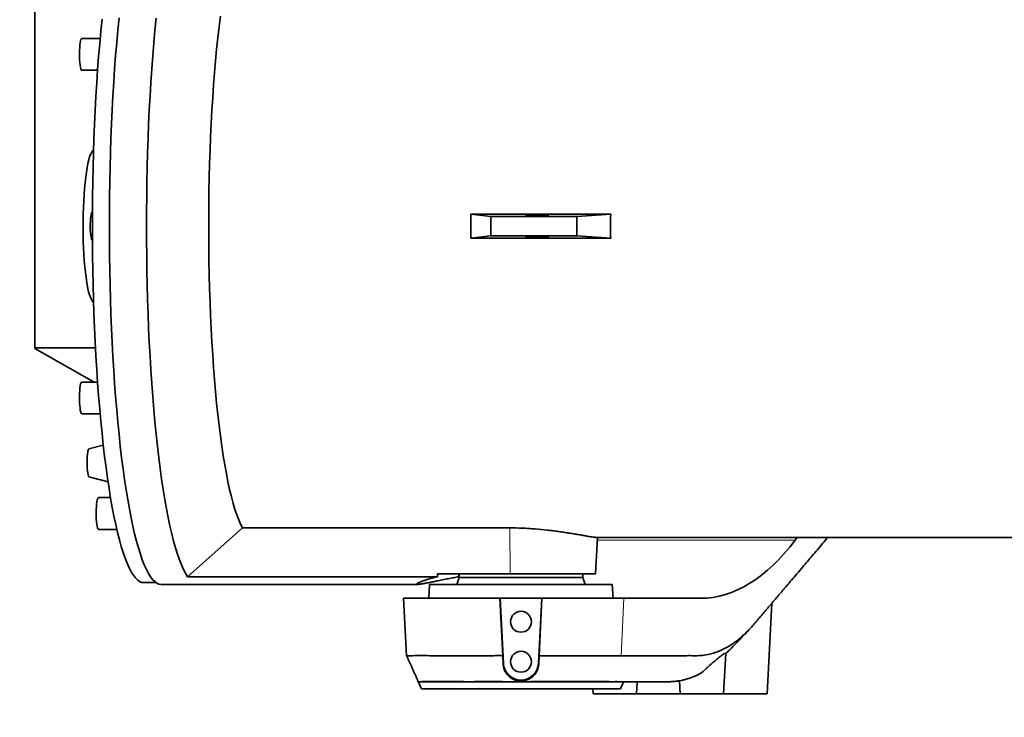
# Model space of a CAD drawing. Header units: millimetres. Extents: x 0 to 14900, y 0 to 10500.
# Tile 29 of 47: x 9989 to 10555, y 6164 to 6565. Entities that reach past the tile are written whole.
import ezdxf

# ---------------------------------------------------------------- set-up
doc = ezdxf.new("R2010")
doc.units = ezdxf.units.MM
doc.header["$LTSCALE"] = 25
doc.layers.add('THICK_LINE', color=7, linetype='Continuous')
doc.styles.add('SLDTEXTSTYLE0', font='TXT', dxfattribs={"width": 0.605})
doc.dimstyles.new('SLDDIMSTYLE2', dxfattribs={"dimtxt": 87.5, "dimasz": 87.5, "dimexe": 0, "dimexo": 0.0625, "dimgap": 21.875, "dimtad": 1, "dimdec": 4, "dimlfac": 25, "dimzin": 12, "dimdsep": 46, "dimtxsty": 'SLDTEXTSTYLE0', "dimsah": 1, "dimcen": 0.09, "dimadec": 1, "dimazin": 3, "dimtfac": 1, "dimtofl": 0, "dimtmove": 0, "dimatfit": 3, "dimfxl": 1, "dimfrac": 2, "dimtolj": 1, "dimtzin": 12, "dimarcsym": 0})

# ---------------------------------------------------------------- blocks, each defined once
blk = doc.blocks.new('_D_7')
at = {"layer": 'THICK_LINE'}
for p, q in [((13399.94, 6640.66), (13690.36, 6640.66)), ((7902.03, 6159.65), (7616.02, 6109.22))]:
    blk.add_line(p, q, dxfattribs=at)
blk.add_arc((10629.94, 6640.66), 3022.92, 190, 0, dxfattribs=at)
for points in [[(13652.86, 6640.66), (13639.1, 6553.35), (13664.1, 6552.99)], [(7652.95, 6115.74), (7657.11, 6027.45), (7681.67, 6032.14)]]:
    blk.add_solid(points, dxfattribs=at)
at = {"layer": 'THICK_LINE', "insert": (10759.73, 3730.77), "char_height": 87.5, "attachment_point": 1, "rotation": 5, "style": 'SLDTEXTSTYLE0'}
blk.add_mtext('170°', dxfattribs=at)

msp = doc.modelspace()

# ---------------------------------------------------------------- linework, layer by layer
at = {"color": 7, "linetype": 'Continuous', "lineweight": 35}
for p, q in [((9997.8860829, 6904.546783), (9997.8860829, 6376.7732257)), ((10035.4531281, 6554.5595651), (10024.888803, 6554.5595651)), ((10024.888803, 6536.2895651), (10034.0005356, 6536.2895651)), ((10031.7085512, 6490.5623347), (10030.7194564, 6489.2222181)), ((10031.0452168, 6454.7950043), (10030.9468168, 6454.7950043)), ((10328.9986009, 6453.5983554), (10248.5183983, 6453.5983554)), ((10260.1030149, 6452.1762954), (10248.5183983, 6453.5983554)), ((10328.9986009, 6453.5983554), (10309.5792101, 6452.1762954)), ((10309.5792101, 6452.1762954), (10260.1030149, 6452.1762954)), ((10260.1030149, 6441.1437132), (10260.1030149, 6452.1762954)), ((10309.5792101, 6441.1437132), (10309.5792101, 6452.1762954)), ((10030.9468168, 6438.5250043), (10031.0452168, 6438.5250043)), ((10260.1030149, 6441.1437132), (10248.5183983, 6439.7216532)), ((10328.9986009, 6439.7216532), (10248.5183983, 6439.7216532)), ((10309.5792101, 6441.1437132), (10260.1030149, 6441.1437132)), ((10328.9986009, 6439.7216532), (10309.5792101, 6441.1437132)), ((10030.7194564, 6404.0977905), (10031.7085512, 6402.7576739)), ((9997.8860829, 6376.7732257), (10032.7948178, 6376.7732257)), ((9997.8860829, 6376.7732257), (9997.8860829, 6376.3713785)), ((9997.8860829, 6376.3713785), (10032.0306599, 6357.0304435)), ((10034.0005356, 6357.0304435), (10024.888803, 6357.0304435)), ((10024.888803, 6338.7604435), (10035.4531281, 6338.7604435)), ((10037.2607112, 6320.7617217), (10029.0468933, 6318.5358335)), ((10029.0468933, 6302.5480644), (10040.0014248, 6299.5794616)), ((10041.4330209, 6290.5624061), (10034.4847352, 6290.5624061)), ((10034.4847352, 6272.2924061), (10045.0545162, 6272.2924061)), ((10085.7133429, 6245.0917777), (10117.341348, 6273.1445206)), ((10117.341348, 6273.1445206), (10271.036826, 6273.1445206)), ((10320.1942109, 6246.6583998), (10321.2948538, 6267.6600043)), ((10320.8176947, 6267.6600043), (10610.8937071, 6267.6600043)), ((10434.9602256, 6266.0881101), (10436.1303992, 6267.6600043)), ((10229.3400798, 6245.0917777), (10085.7133429, 6245.0917777)), ((10229.4099824, 6246.6600043), (10271.2372096, 6246.6600043)), ((10241.8847626, 6244.6600043), (10240.4288816, 6240.6600043)), ((10241.8847626, 6246.6600043), (10241.8847626, 6244.6600043)), ((10241.8847626, 6244.6600043), (10312.8847626, 6244.6600043)), ((10312.8847626, 6244.6600043), (10312.8847626, 6246.6600043)), ((10314.3406435, 6240.6600043), (10312.8847626, 6244.6600043)), ((10060.617575, 6241.6600043), (10067.5859993, 6241.6600043)), ((10070.512814, 6240.6600043), (10218.0133283, 6240.6600043)), ((10224.8847626, 6240.6600043), (10224.4655003, 6232.6600043)), ((10329.8847626, 6240.6600043), (10224.8847626, 6240.6600043)), ((10330.3040248, 6232.6600043), (10329.8847626, 6240.6600043)), ((10209.8691892, 6232.6600043), (10211.6036723, 6199.5640944)), ((10209.8691892, 6232.6600043), (10265.2924985, 6232.6600043)), ((10266.9445345, 6199.6640109), (10265.2924985, 6232.6600043)), ((10265.2924985, 6232.6600043), (10265.3752136, 6232.6600043)), ((10265.3752136, 6232.6600043), (10267.3418849, 6195.1336794)), ((10289.3943116, 6232.6600043), (10265.3752136, 6232.6600043)), ((10287.4276403, 6195.1336794), (10289.3943116, 6232.6600043)), ((10289.4770267, 6232.6600043), (10287.8249338, 6199.6628752)), ((10289.3943116, 6232.6600043), (10289.4770267, 6232.6600043)), ((10289.4770267, 6232.6600043), (10336.4352136, 6232.6600043)), ((10336.4352136, 6232.6600043), (10380.6314935, 6232.6600043)), ((10418.8847626, 6177.6600043), (10421.6182929, 6229.8188709)), ((10266.9446497, 6199.6600044), (10267.0726219, 6195.1195679)), ((10287.6969301, 6195.1195665), (10287.8247682, 6199.6600042)), ((10336.0745218, 6199.6599959), (10334.922579, 6199.6596178)), ((10393.8847626, 6177.6600043), (10395.1149052, 6201.1325241)), ((10381.2490078, 6189.8103393), (10378.2320666, 6188.297341)), ((10218.3606943, 6184.7148488), (10218.3819764, 6184.6600042)), ((10218.3819764, 6184.6600042), (10329.6477032, 6184.6600042)), ((10329.6477032, 6184.6600042), (10329.2753915, 6184.685273)), ((10331.5184433, 6184.6869824), (10331.3113569, 6184.6600042)), ((10331.3113569, 6184.6600042), (10332.8008492, 6184.6600042)), ((10331.5184433, 6184.6869824), (10331.9114587, 6184.7610986)), ((10332.6775014, 6184.7610986), (10332.8100066, 6184.6814111)), ((10343.8847626, 6177.6600043), (10344.251617, 6184.6600043)), ((10359.0945364, 6184.6600043), (10356.8515071, 6184.6600043)), ((10361.962271, 6184.6600043), (10359.0945364, 6184.6600043)), ((10362.0023437, 6184.6600043), (10361.962271, 6184.6600043)), ((10368.4875684, 6185.2389202), (10368.8847626, 6177.6600043)), ((10334.598151, 6180.6600043), (10220.1713742, 6180.6600043)), ((10318.7275392, 6180.6600043), (10318.8847626, 6177.6600043)), ((10343.8847626, 6177.6600043), (10318.8847626, 6177.6600043)), ((10368.8847626, 6177.6600043), (10343.8847626, 6177.6600043)), ((10393.8847626, 6177.6600043), (10368.8847626, 6177.6600043)), ((10418.8847626, 6177.6600043), (10393.8847626, 6177.6600043))]:
    msp.add_line(p, q, dxfattribs=at)
at = {"color": 8, "linetype": 'Continuous', "lineweight": 18}
for p, q in [((10271.2372096, 6246.6600043), (10271.036826, 6273.1445206)), ((10321.2124747, 6266.0881101), (10434.9602256, 6266.0881101)), ((10336.4352136, 6232.6600043), (10334.9225876, 6199.6598069)), ((10267.3418849, 6195.1336794), (10267.0726219, 6195.1195679)), ((10287.4276403, 6195.1336794), (10287.6969301, 6195.1195665))]:
    msp.add_line(p, q, dxfattribs=at)
at = {"color": 7, "linetype": 'Continuous', "lineweight": 35, "flags": 128}
for points in [[(10046.3089213, 6566.3618283), (10045.6154502, 6559.3313249), (10044.9645158, 6552.1083244), (10044.3572302, 6544.7051673), (10043.7946311, 6537.1345016), (10043.2776794, 6529.4092618), (10042.8072586, 6521.5426463), (10042.3841722, 6513.548095), (10042.0091432, 6505.4392665), (10041.6828122, 6497.2300147), (10041.4057367, 6488.9343648), (10041.1783903, 6480.5664899), (10041.0011611, 6472.1406864), (10040.8743522, 6463.6713495), (10040.7981801, 6455.172949), (10040.7727749, 6446.6600043), (10040.7981801, 6438.1470596), (10040.8743522, 6429.6486592), (10041.0011611, 6421.1793223), (10041.1783903, 6412.7535187), (10041.4057367, 6404.3856438), (10041.6828122, 6396.089994), (10042.0091432, 6387.8807421), (10042.3841722, 6379.7719137), (10042.8072586, 6371.7773624), (10043.2776794, 6363.9107468), (10043.7946311, 6356.185507), (10044.3572302, 6348.6148414), (10044.9645158, 6341.2116842), (10045.6154502, 6333.9886838), (10046.3089213, 6326.9581804), (10047.0437444, 6320.1321855), (10047.818664, 6313.5223613), (10048.6323561, 6307.1400006), (10049.4834307, 6300.9960074), (10050.3704336, 6295.1008787), (10051.2918494, 6289.4646863), (10052.2461039, 6284.0970594), (10053.2315668, 6279.0071686), (10054.2465544, 6274.2037098), (10055.2893326, 6269.6948897), (10056.3581199, 6265.4884116), (10057.4510903, 6261.5914621), (10058.5663764, 6258.010699), (10059.7020728, 6254.7522402), (10060.8562391, 6251.8216525), (10062.0269035, 6249.2239429), (10063.212066, 6246.9635495), (10064.4097017, 6245.0443342), (10065.6177645, 6243.4695758), (10066.8341903, 6242.2419649), (10068.0569011, 6241.3635988), (10069.2838077, 6240.8359781), (10070.512814, 6240.6600043)], [(10067.6363489, 6566.2765165), (10066.9439455, 6559.2494214), (10066.2940223, 6552.0302847), (10065.6876878, 6544.6314198), (10065.1259762, 6537.065447), (10064.6098456, 6529.3452713), (10064.1401764, 6521.4840609), (10063.7177696, 6513.4952246), (10063.3433458, 6505.3923887), (10063.0175436, 6497.189374), (10062.7409187, 6488.9001724), (10062.513943, 6480.5389225), (10062.3370035, 6472.119886), (10062.2104022, 6463.657423), (10062.134355, 6455.1659679), (10062.1089914, 6446.6600043), (10062.134355, 6438.1540407), (10062.2104022, 6429.6625856), (10062.3370035, 6421.2001227), (10062.513943, 6412.7810861), (10062.7409187, 6404.4198363), (10063.0175436, 6396.1306346), (10063.3433458, 6387.92762), (10063.7177696, 6379.8247841), (10064.1401764, 6371.8359477), (10064.6098456, 6363.9747373), (10065.1259762, 6356.2545617), (10065.6876878, 6348.6885888), (10066.2940223, 6341.289724), (10066.9439455, 6334.0705872), (10067.6363489, 6327.0434921), (10068.3700513, 6320.2204246), (10069.1438014, 6313.6130227), (10069.9562794, 6307.2325566), (10070.8060995, 6301.0899091), (10071.691812, 6295.1955579), (10072.6119064, 6289.5595567), (10073.5648131, 6284.1915187), (10074.5489069, 6279.1006002), (10075.5625092, 6274.2954845), (10076.6038911, 6269.7843678), (10077.6712763, 6265.5749445), (10078.7628443, 6261.6743945), (10079.8767331, 6258.089371), (10081.0110429, 6254.8259888), (10082.1638388, 6251.8898143), (10083.3331545, 6249.2858557), (10084.5169957, 6247.0185543), (10085.7133429, 6245.0917777)], [(10104.6016585, 6567.326675), (10103.8400628, 6561.279675), (10103.1183596, 6555.0023146), (10102.4379994, 6548.5072099), (10101.8003497, 6541.8074146), (10101.206692, 6534.9163939), (10100.6582193, 6527.8479971), (10100.1560341, 6520.6164303), (10099.7011455, 6513.2362273), (10099.2944678, 6505.7222207), (10098.9368183, 6498.0895119), (10098.6289159, 6490.3534411), (10098.3713794, 6482.5295561), (10098.1647263, 6474.6335811), (10098.0093719, 6466.6813854), (10097.9056285, 6458.6889511), (10097.8537047, 6450.6723412), (10097.8537047, 6442.6476674), (10097.9056285, 6434.6310576), (10098.0093719, 6426.6386233), (10098.1647263, 6418.6864275), (10098.3713794, 6410.7904526), (10098.6289159, 6402.9665675), (10098.9368183, 6395.2304967), (10099.2944678, 6387.597788), (10099.7011455, 6380.0837813), (10100.1560341, 6372.7035783), (10100.6582193, 6365.4720115), (10101.206692, 6358.4036148), (10101.8003497, 6351.512594), (10102.4379994, 6344.8127988), (10103.1183596, 6338.3176941), (10103.8400628, 6332.0403336), (10104.6016585, 6325.9933337), (10105.4016162, 6320.1888472), (10106.2383282, 6314.6385401), (10107.1101127, 6309.3535672), (10108.0152177, 6304.3445502), (10108.9518242, 6299.621556), (10109.9180497, 6295.1940769), (10110.9119524, 6291.0710112), (10111.9315347, 6287.2606452), (10112.9747476, 6283.770637), (10114.0394943, 6280.6080007), (10115.1236349, 6277.7790926), (10116.2249907, 6275.2895981), (10117.341348, 6273.1445206)], [(10039.690276, 6301.7031142), (10038.8433329, 6307.8172821), (10038.0335907, 6314.1686606), (10037.2624329, 6320.7463982), (10036.5311769, 6327.5392572), (10035.8410721, 6334.5356319), (10035.1932976, 6341.7235693), (10034.5889601, 6349.0907888), (10034.0290919, 6356.6247036), (10033.5146498, 6364.3124423), (10033.0465126, 6372.1408704), (10032.62548, 6380.0966131), (10032.2522715, 6388.1660784), (10031.9275246, 6396.3354795), (10031.6517942, 6404.5908592), (10031.4255513, 6412.9181133), (10031.2491826, 6421.3030149), (10031.1229892, 6429.7312385), (10031.0471868, 6438.1883846), (10031.021905, 6446.6600043), (10031.0471868, 6455.131624), (10031.1229892, 6463.5887701), (10031.2491826, 6472.0169937), (10031.4255513, 6480.4018953), (10031.6517942, 6488.7291495), (10031.9275246, 6496.9845292), (10032.2522715, 6505.1539303), (10032.62548, 6513.2233955), (10033.0465126, 6521.1791383), (10033.5146498, 6529.0075664), (10034.0290919, 6536.695305), (10034.5889601, 6544.2292199), (10035.1932976, 6551.5964394), (10035.8410721, 6558.7843767), (10036.5311769, 6565.7807515)], [(10024.888803, 6554.5595651), (10024.6905146, 6554.4557208), (10024.439962, 6554.0142366), (10024.2066581, 6553.2426562), (10023.9995686, 6552.170631), (10023.826652, 6550.8393582), (10023.6945532, 6549.2999979), (10023.6083487, 6547.6117069), (10023.5713514, 6545.8393653), (10023.584983, 6544.0510832), (10023.6487197, 6542.3155832)], [(10023.6487197, 6542.3155832), (10023.7601121, 6540.6995597), (10023.9148794, 6539.2651154), (10024.1070741, 6538.0673754), (10024.3293102, 6537.152368), (10024.5730473, 6536.5552565), (10024.8289187, 6536.2989876), (10024.888803, 6536.2895651)], [(10030.7194564, 6404.0977905), (10030.2321526, 6404.8994271), (10029.6909107, 6406.1364552), (10029.1681512, 6407.7092742), (10028.6682058, 6409.6048512), (10028.1952173, 6411.8074789), (10027.7531049, 6414.2989055), (10027.3455322, 6417.0584865), (10026.9758765, 6420.0633549), (10026.6472007, 6423.2886116), (10026.3622285, 6426.7075309), (10026.1233211, 6430.2917828), (10025.9324583, 6434.0116669), (10025.7912217, 6437.8363591), (10025.7007814, 6441.7341668), (10025.661887, 6445.6727915), (10025.6748608, 6449.6195966), (10025.7395952, 6453.5418776), (10025.8555538, 6457.4071332), (10026.0217758, 6461.1833347), (10026.2368838, 6464.8391914), (10026.4990953, 6468.3444095), (10026.8062376, 6471.6699439), (10027.1557656, 6474.788238), (10027.544783, 6477.6734527), (10027.9700663, 6480.3016802), (10028.4280914, 6482.6511422), (10028.915063, 6484.7023703), (10029.4269459, 6486.4383673), (10029.9594985, 6487.8447484), (10030.5083079, 6488.9098596), (10030.7194564, 6489.2222181)], [(10030.9468168, 6454.7950043), (10030.7407226, 6454.6687699), (10030.5048349, 6454.1969549), (10030.288264, 6453.3957389), (10030.1004749, 6452.300139), (10029.9496751, 6450.9580382), (10029.8424551, 6449.4280926), (10029.7835011, 6447.7771684), (10029.7753895, 6446.0774186), (10029.8184749, 6444.4031307), (10029.9108742, 6442.827479), (10030.0485493, 6441.419327)], [(10030.0485493, 6441.419327), (10030.2254829, 6440.2402178), (10030.4339422, 6439.3416841), (10030.6648167, 6438.762996), (10030.9080159, 6438.5294452), (10030.9468168, 6438.5250043)], [(10024.888803, 6357.0304435), (10024.7420154, 6356.9736835), (10024.4891471, 6356.6008892), (10024.2516374, 6355.8935495), (10024.0386135, 6354.8788472), (10023.858262, 6353.5957765), (10023.7175135, 6352.0936452), (10023.6217771, 6350.4301794), (10023.5747318, 6348.6693051), (10023.5781855, 6346.8786917), (10023.6320054, 6345.1271516), (10023.7341234, 6343.4819953), (10023.8806151, 6342.0064454), (10024.0658509, 6340.7572064), (10024.2827123, 6339.7822858), (10024.5228654, 6339.1191494), (10024.7770813, 6338.7932809), (10024.888803, 6338.7604435)], [(10028.3794163, 6316.8375362), (10028.200693, 6315.6292225), (10028.0636483, 6314.1830335), (10027.9746902, 6312.5665914), (10027.9379783, 6310.8554793), (10027.9552293, 6309.1297069), (10028.0256365, 6307.4699693), (10028.1459077, 6305.9538741), (10028.3104191, 6304.6523121), (10028.5114785, 6303.6261431), (10028.7396845, 6302.9233494), (10028.9843664, 6302.576793), (10029.0468933, 6302.5480644)], [(10060.617575, 6241.6600043), (10059.3945347, 6241.8351239), (10058.1735839, 6242.3601833), (10056.9568087, 6243.2342855), (10055.7462878, 6244.4559371), (10054.5440894, 6246.023051), (10053.3522675, 6247.9329498), (10052.1728582, 6250.1823704), (10051.0078766, 6252.7674698), (10049.859313, 6255.6838313), (10048.7291297, 6258.9264724), (10047.6192577, 6262.489853), (10046.531593, 6266.3678853), (10045.467994, 6270.5539437), (10044.4302778, 6275.0408763), (10043.4202173, 6279.8210173), (10042.4395382, 6284.8861999), (10041.489916, 6290.2277703), (10040.5729731, 6295.8366026), (10039.690276, 6301.7031142)], [(10034.4847352, 6290.5624061), (10034.2864468, 6290.4585617), (10034.0358942, 6290.0170776), (10033.8025903, 6289.2454971), (10033.5955008, 6288.1734719), (10033.4225842, 6286.8421991), (10033.2904854, 6285.3028388), (10033.2042809, 6283.6145479), (10033.1672836, 6281.8422063), (10033.1809152, 6280.0539241), (10033.2446519, 6278.3184241), (10033.3560443, 6276.7024006), (10033.5108116, 6275.2679563), (10033.7030063, 6274.0702163), (10033.9252424, 6273.1552089), (10034.1689795, 6272.5580974), (10034.4248509, 6272.3018285), (10034.4847352, 6272.2924061)]]:
    msp.add_lwpolyline(points, dxfattribs=at)
at = {"color": 7, "linetype": 'Continuous', "lineweight": 35}
for centre in [(10277.3847626, 6219.1600043), (10277.3847626, 6196.1600043)]:
    msp.add_circle(centre, 6, dxfattribs=at)
for centre, radius, start, end in [((10030.8316304, 6316.8540664), 2.4522698, 136.701429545, 180.386220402), ((10277.3847626, 6195.6600043), 10.05666, 183, 357), ((10493.1167835, 6305.1622273), 300, 203.682874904, 204.519783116), ((10061.6527416, 6305.1622273), 300, 335.480216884, 336.317125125)]:
    msp.add_arc(centre, radius, start, end, dxfattribs=at)
for centre, major_axis, ratio, start_param, end_param in [((10172.1548642, 6446.6600043), (0, 179), 0.4269327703, 4.6736175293, 4.7511604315), ((10457.0074391, 6446.6600043), (0, 179), 0.7156710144, 1.5320248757, 1.6095677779), ((10389.6195906, 6382.6600043), (12.9305036, 149.8304183), 0.5514573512, 3.1891480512, 3.8698264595), ((10277.3847626, 5434.1434684), (-8.6855035, 1144.8681127), 0.0518557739, 0.7813262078, 0.7832686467), ((10277.3847626, 5434.1434684), (8.6855035, 1144.8681127), 0.0518557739, 0.7821130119, 0.7840554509), ((10214.7268829, 6382.6600043), (-9.8906175, 149.9517985), 0.3844434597, 3.1162407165, 3.1389918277)]:
    msp.add_ellipse(centre, major_axis=major_axis, ratio=ratio, start_param=start_param, end_param=end_param, dxfattribs=at)
for centre, major_axis in [((10286.8622802, 6452.9100043), (6.4999995, 0.049312)), ((10286.8622802, 6440.4100043), (6.4999995, -0.049312))]:
    msp.add_ellipse(centre, major_axis=major_axis, ratio=0.0518557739, dxfattribs=at)
for points, knots in [([(10271.036826, 6273.1445206), (10273.426699, 6273.1167218), (10277.0266766, 6273.0748472), (10281.8631474, 6272.8216963), (10286.6462742, 6272.488793), (10291.3189056, 6272.0346559), (10295.7678007, 6271.502193), (10299.0072022, 6271.0698535), (10302.1076635, 6270.6182094), (10305.0447067, 6270.1603407), (10307.8190279, 6269.7049168), (10310.3798434, 6269.2689546), (10312.709015, 6268.8652773), (10314.7957033, 6268.5036964), (10316.6404411, 6268.1916317), (10318.6747923, 6267.8686652), (10320.116247, 6267.6794433), (10320.6576049, 6267.6686762), (10320.8177001, 6267.6654921)], [0, 0, 0, 0, 0.1037855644, 0.1563370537, 0.2097614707, 0.3135022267, 0.3659959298, 0.4193110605, 0.4720853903, 0.5252177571, 0.5789044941, 0.6333538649, 0.6866371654, 0.7402979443, 0.7951661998, 0.8504595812, 0.955776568, 1, 1, 1, 1]), ([(10453.846313, 6267.6600043), (10452.8356096, 6266.4730901), (10449.8381549, 6262.9530452), (10445.0132741, 6257.2869374), (10440.0802711, 6251.4938286), (10436.0845907, 6246.8014434), (10433.6902913, 6243.9896491), (10432.1922688, 6242.2304094), (10431.5246201, 6241.4463386), (10430.8674638, 6240.6745886), (10430.2207998, 6239.91516), (10429.5846286, 6239.1680505), (10428.958948, 6238.4332691), (10427.1195499, 6236.2730273), (10424.0624477, 6232.6851635), (10419.8204655, 6227.7070978), (10415.4862303, 6222.6412619), (10411.2325775, 6217.5500542), (10406.5069221, 6212.3630667), (10401.3057671, 6207.8994861), (10395.5097226, 6204.0991627), (10389.5881194, 6201.413401), (10384.3155141, 6200.0438058), (10379.6774617, 6199.6069032), (10375.7227651, 6199.6780042), (10371.0589405, 6199.6507228), (10366.7686662, 6199.6573122), (10363.3031869, 6199.6571225), (10361.570496, 6199.6581783), (10360.7041539, 6199.6587699), (10360.2709844, 6199.6591014), (10360.0544, 6199.6592744), (10359.9461079, 6199.6593628), (10359.8919618, 6199.6594075), (10359.8648888, 6199.65943), (10359.8513523, 6199.6594413), (10359.8445841, 6199.6594469), (10359.8412, 6199.6594497), (10359.8395079, 6199.6594511), (10359.8386619, 6199.6594518), (10359.8382388, 6199.6594522), (10359.8380273, 6199.6594524), (10359.8379216, 6199.6594525), (10359.8378687, 6199.6594525), (10359.8378423, 6199.6594525), (10359.837829, 6199.6594525), (10359.8378215, 6199.6594525), (10359.6887922, 6199.6595769), (10359.2918663, 6199.6597192), (10358.4999206, 6199.6598908), (10357.3379599, 6199.6599978), (10355.7808331, 6199.6600561), (10354.3742726, 6199.6600506), (10353.2282379, 6199.6600273), (10352.4526872, 6199.6600049), (10351.6349481, 6199.6599751), (10350.7750208, 6199.6599381), (10349.8729051, 6199.6598932), (10348.9286011, 6199.6598425), (10344.3244372, 6199.6595432), (10340.035065, 6199.6597786), (10336.0745218, 6199.6599959)], [0, 0, 0, 0, 0.027236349, 0.0807751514, 0.1300206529, 0.1601708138, 0.1884508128, 0.1945423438, 0.2005396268, 0.2064426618, 0.2122514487, 0.2179659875, 0.2235862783, 0.229112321, 0.2675347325, 0.3059571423, 0.3434077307, 0.3842065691, 0.4210896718, 0.468844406, 0.5167972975, 0.5652396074, 0.6136078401, 0.6447121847, 0.6779457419, 0.7101497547, 0.7584580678, 0.782612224, 0.7946893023, 0.8007278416, 0.8037471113, 0.8052567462, 0.8060115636, 0.8063889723, 0.8065776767, 0.8066720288, 0.8067192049, 0.806742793, 0.806754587, 0.806760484, 0.8067634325, 0.8067649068, 0.8067656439, 0.8067660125, 0.8067661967, 0.8067662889, 0.8067663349, 0.806766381, 0.8104019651, 0.8164494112, 0.8260859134, 0.8387478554, 0.8544352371, 0.8603986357, 0.8667050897, 0.8733545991, 0.8803471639, 0.8876827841, 0.8953614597, 0.9033831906, 1, 1, 1, 1]), ([(10229.3400798, 6245.0917777), (10228.5077044, 6244.8792757), (10226.8387502, 6244.4531987), (10224.9629105, 6243.9156185), (10223.5290067, 6243.4794321), (10222.4652949, 6243.138232), (10221.4943783, 6242.8099787), (10220.6141953, 6242.4951015), (10219.8301948, 6242.1966525), (10219.1460662, 6241.9169718), (10218.5693068, 6241.6601906), (10217.9948583, 6241.375078), (10217.5339089, 6241.0901473), (10217.3640993, 6240.8869865), (10217.3973999, 6240.7705631), (10217.509839, 6240.7070156), (10217.710184, 6240.6685828), (10218.003874, 6240.655483), (10218.3960727, 6240.6695373), (10218.892626, 6240.712455), (10219.487034, 6240.7839886), (10220.1833577, 6240.8845474), (10220.9821408, 6241.014131), (10221.8854915, 6241.1727896), (10222.8876476, 6241.358897), (10223.9730053, 6241.5686096), (10225.1342937, 6241.7992171), (10226.3670313, 6242.0485475), (10227.6853424, 6242.3182857), (10229.0957339, 6242.6085392), (10230.5962769, 6242.9175829), (10232.1882834, 6243.2441536), (10233.860712, 6243.5844609), (10235.9493771, 6244.0038624), (10238.4978849, 6244.50676), (10240.57214, 6244.8964977), (10241.6114552, 6245.0917777)], [0, 0, 0, 0, 0.0456307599, 0.0914919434, 0.1181724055, 0.1448993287, 0.1717683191, 0.1986855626, 0.2261600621, 0.2536872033, 0.281375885, 0.309119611, 0.3561088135, 0.4033756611, 0.4274339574, 0.4515299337, 0.4757405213, 0.4999897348, 0.5255303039, 0.5511162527, 0.576839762, 0.6026093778, 0.6289057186, 0.655250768, 0.6817428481, 0.7082839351, 0.7338242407, 0.7594076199, 0.7851206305, 0.8108767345, 0.8371232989, 0.8634148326, 0.8898418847, 0.9163140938, 0.9580687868, 1, 1, 1, 1]), ([(10271.2372096, 6246.6600043), (10272.4159249, 6246.6600043), (10274.7815295, 6246.6600043), (10278.3899964, 6246.6600043), (10282.0319644, 6246.6600043), (10285.3419309, 6246.6600043), (10289.1690034, 6246.6600043), (10293.7714858, 6246.6600043), (10298.1264367, 6246.6600043), (10302.2112773, 6246.6600043), (10306.042491, 6246.6600043), (10310.471923, 6246.6600043), (10313.7927534, 6246.6600043), (10316.0556171, 6246.6600043), (10317.9428089, 6246.6600043), (10319.2737673, 6246.6600043), (10319.9775797, 6246.6600043), (10320.2133348, 6246.6600043), (10320.172747, 6246.6600043), (10320.1635959, 6246.6600043)], [0, 0, 0, 0, 0.048631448, 0.0976001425, 0.1476312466, 0.1980295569, 0.2345792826, 0.3083685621, 0.3960045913, 0.4324633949, 0.506072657, 0.5935044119, 0.6906015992, 0.7398924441, 0.789908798, 0.8866076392, 0.9356953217, 0.985501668, 1, 1, 1, 1]), ([(10395.0902228, 6200.661555), (10397.2970063, 6202.9362229), (10401.7859839, 6207.5632888), (10406.1149024, 6212.0814368), (10408.3157225, 6214.3784611)], [0, 0, 0, 0, 0.4916004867, 1, 1, 1, 1]), ([(10211.5517242, 6199.7571742), (10212.5033176, 6197.6879198), (10214.8032857, 6192.6866035), (10217.0493936, 6187.6521619), (10218.3661924, 6184.7006801)], [0, 0, 0, 0, 0.4137419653, 1, 1, 1, 1]), ([(10266.9444514, 6199.6640109), (10266.578944, 6199.6642461), (10265.3538373, 6199.6650342), (10263.0962669, 6199.6650961), (10259.0466003, 6199.6630312), (10253.9758143, 6199.6566524), (10248.1694368, 6199.6537326), (10243.2533464, 6199.6541998), (10239.0037875, 6199.655141), (10235.3939428, 6199.6566482), (10231.9853728, 6199.6586573), (10227.9078951, 6199.6623572), (10223.3499088, 6199.6658706), (10219.2877898, 6199.6662542), (10216.2928974, 6199.6647403), (10214.1771674, 6199.6621259), (10212.9415084, 6199.6586886), (10212.2788025, 6199.6561389), (10211.9428577, 6199.65516), (10211.7230489, 6199.6547863), (10211.611268, 6199.6548981), (10211.6117046, 6199.6553802), (10211.6118563, 6199.6555477)], [0, 0, 0, 0, 0.0120087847, 0.0402510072, 0.0745964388, 0.147096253, 0.2128026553, 0.2797629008, 0.328975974, 0.3781890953, 0.4274022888, 0.4766155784, 0.5668671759, 0.6624956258, 0.7292649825, 0.7984262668, 0.8699791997, 0.8993384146, 0.9282959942, 0.9568519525, 0.9850063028, 1, 1, 1, 1]), ([(10295.4692048, 6199.6628386), (10294.1586316, 6199.6628406), (10291.6353802, 6199.6628443), (10289.0617303, 6199.6628652), (10287.8248306, 6199.6628752)], [0, 0, 0, 0, 0.5193985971, 1, 1, 1, 1]), ([(10334.9077626, 6199.6599965), (10333.8093339, 6199.6601149), (10331.6124761, 6199.6603518), (10327.6459699, 6199.660707), (10323.2349114, 6199.6610623), (10318.3710389, 6199.6614176), (10313.1158928, 6199.6617728), (10307.5122474, 6199.6621281), (10301.6309475, 6199.6624834), (10297.5231192, 6199.6627202), (10295.4692048, 6199.6628386)], [0, 0, 0, 0, 0.1249998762, 0.2499997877, 0.3749997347, 0.499999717, 0.6249997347, 0.7499997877, 0.8749998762, 1, 1, 1, 1]), ([(10395.1101499, 6201.1327733), (10395.1095047, 6201.1530038), (10395.1071952, 6201.2254187), (10394.9642546, 6201.2020468), (10394.7098454, 6201.0825861), (10394.3929251, 6200.902701), (10393.9904859, 6200.6422555), (10393.4990365, 6200.2997809), (10392.7908421, 6199.7883648), (10391.867564, 6199.0846937), (10390.7553278, 6198.2001325), (10389.8792694, 6197.4872638), (10388.9582334, 6196.7220824), (10387.9143172, 6195.838015), (10386.7509806, 6194.8326224), (10385.466315, 6193.6983987), (10384.1570474, 6192.5186043), (10383.01066, 6191.4644821), (10382.0402552, 6190.5589082), (10381.5132497, 6190.0598609), (10381.2494823, 6189.8100866)], [0, 0, 0, 0, 0.02782160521, 0.09958707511, 0.136345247, 0.16929733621, 0.23598617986, 0.26975811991, 0.30544296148, 0.41382929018, 0.46665252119, 0.51988538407, 0.57425712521, 0.62896171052, 0.69866584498, 0.76890032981, 0.84063290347, 0.91281620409, 0.95636431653, 1, 1, 1, 1]), ([(10267.0726219, 6195.1195679), (10267.21884, 6193.936551), (10267.4386824, 6192.1578577), (10268.5814667, 6189.9611227), (10270.0307021, 6188.0315424), (10272.4104854, 6186.1871563), (10275.7516901, 6185.0809301), (10279.2049175, 6185.1148882), (10282.434193, 6186.2463441), (10285.108361, 6188.3331045), (10286.9601516, 6191.1391263), (10287.6139204, 6193.523334), (10287.6835177, 6194.8616531), (10287.6969301, 6195.1195665)], [0, 0, 0, 0, 0.1180629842, 0.1775104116, 0.2369340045, 0.3470148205, 0.4516137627, 0.5546859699, 0.6575973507, 0.7606652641, 0.8650483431, 0.9739928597, 1, 1, 1, 1]), ([(10378.2320666, 6188.297341), (10377.624372, 6188.0300809), (10376.3713499, 6187.47901), (10374.4222011, 6186.757882), (10372.3507424, 6186.1028341), (10370.4482048, 6185.6179929), (10368.6209349, 6185.2442623), (10366.7760254, 6184.9526059), (10364.5251268, 6184.7119852), (10362.8882014, 6184.678257), (10362.0023437, 6184.6600043)], [0, 0, 0, 0, 0.1140091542, 0.2350785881, 0.3632091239, 0.4984014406, 0.5867142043, 0.6997520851, 0.8375143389, 1, 1, 1, 1]), ([(10218.3796151, 6184.7223626), (10218.3820846, 6184.7185111), (10218.3879349, 6184.7093871), (10218.5908006, 6184.6928727), (10218.7080325, 6184.6833294)], [0, 0, 0, 0, 0.4221208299, 1, 1, 1, 1]), ([(10219.0173482, 6184.6808271), (10218.9600898, 6184.6799462), (10218.8455715, 6184.6781845), (10218.7538793, 6184.6816144), (10218.7080325, 6184.6833294)], [0, 0, 0, 0, 0.4999931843, 1, 1, 1, 1]), ([(10219.0173482, 6184.6808271), (10219.3981342, 6184.6992032), (10220.1602453, 6184.7359816), (10221.6510435, 6184.7527223), (10222.3969699, 6184.7610986)], [0, 0, 0, 0, 0.4996463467, 1, 1, 1, 1]), ([(10222.3969699, 6184.7610986), (10222.673298, 6184.7622189), (10223.1774796, 6184.7642632), (10223.7472353, 6184.7620836), (10224.0047236, 6184.7610986)], [0, 0, 0, 0, 0.5480724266, 1, 1, 1, 1]), ([(10224.0047236, 6184.7610986), (10224.1407576, 6184.7601807), (10225.5460027, 6184.7506986), (10228.7221614, 6184.7100825), (10233.9693714, 6184.7145363), (10239.7305968, 6184.7300135), (10245.7428361, 6184.7045321), (10252.0078117, 6184.717235), (10256.3924468, 6184.7469889), (10258.4716921, 6184.7610986)], [0, 0, 0, 0, 0.0198963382, 0.20553123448, 0.39119074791, 0.54702927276, 0.70351211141, 0.85940196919, 1, 1, 1, 1]), ([(10258.4716921, 6184.7610986), (10258.6636619, 6184.7612988), (10259.0467482, 6184.7616984), (10259.4318636, 6184.7612982), (10259.6239924, 6184.7610986)], [0, 0, 0, 0, 0.5011135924, 1, 1, 1, 1]), ([(10259.6239924, 6184.7610986), (10261.5135299, 6184.7488684), (10265.3093523, 6184.7242996), (10269.2247611, 6184.6970705), (10271.191103, 6184.6833958)], [0, 0, 0, 0, 0.4977939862, 1, 1, 1, 1]), ([(10280.3653712, 6184.6848163), (10278.8339811, 6184.6769396), (10275.7711663, 6184.6611861), (10272.7178022, 6184.6759925), (10271.191103, 6184.6833958)], [0, 0, 0, 0, 0.4999943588, 1, 1, 1, 1]), ([(10280.3653712, 6184.6848163), (10281.6072249, 6184.7000079), (10284.0977754, 6184.7304749), (10286.562009, 6184.750872), (10287.7975112, 6184.7610986)], [0, 0, 0, 0, 0.4986262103, 1, 1, 1, 1]), ([(10287.7975112, 6184.7610986), (10288.4509112, 6184.7634815), (10289.7963556, 6184.7683882), (10291.1260281, 6184.7635745), (10291.80996, 6184.7610986)], [0, 0, 0, 0, 0.4856388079, 1, 1, 1, 1]), ([(10291.80996, 6184.7610986), (10292.5104129, 6184.7568157), (10295.5890359, 6184.7379917), (10300.914582, 6184.7191471), (10307.5197009, 6184.733796), (10313.4830633, 6184.7531774), (10318.4556264, 6184.7419662), (10322.5550244, 6184.7643128), (10325.997639, 6184.811735), (10328.133286, 6184.7645936), (10329.1438087, 6184.6944116), (10329.2753915, 6184.685273)], [0, 0, 0, 0, 0.0445314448, 0.1957241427, 0.347493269, 0.4986560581, 0.6367688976, 0.7520606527, 0.8675888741, 0.9827584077, 1, 1, 1, 1]), ([(10331.3113569, 6184.6600042), (10331.0191185, 6184.6412568), (10330.4795545, 6184.6066432), (10329.9091606, 6184.6432324), (10329.6477032, 6184.6600042)], [0, 0, 0, 0, 0.5416196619, 1, 1, 1, 1]), ([(10331.9114587, 6184.7610986), (10332.0732128, 6184.7945078), (10332.3582152, 6184.8533732), (10332.5811109, 6184.7889557), (10332.6775014, 6184.7610986)], [0, 0, 0, 0, 0.5675535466, 1, 1, 1, 1]), ([(10356.8515071, 6184.6600043), (10356.2410575, 6184.6600043), (10355.1870678, 6184.6600043), (10353.8565381, 6184.6600043), (10353.0385731, 6184.6600043), (10352.6523952, 6184.6600043), (10352.5428127, 6184.6600043), (10352.5310736, 6184.6600043), (10352.531066, 6184.6600043), (10352.5310526, 6184.6600043), (10352.5310258, 6184.6600043), (10352.5309723, 6184.6600043), (10352.5308653, 6184.6600043), (10352.5306514, 6184.6600043), (10352.5302234, 6184.6600043), (10352.5293677, 6184.6600043), (10352.5276568, 6184.6600043), (10352.5242372, 6184.6600043), (10352.5174072, 6184.6600043), (10352.5037836, 6184.6600043), (10352.4766818, 6184.6600043), (10352.4230598, 6184.6600043), (10352.3181393, 6184.6600043), (10352.1175842, 6184.6600043), (10351.7533812, 6184.6600043), (10351.1719433, 6184.6600043), (10350.5085792, 6184.6600043), (10349.8886089, 6184.6600043), (10349.3319483, 6184.6600043), (10348.6319153, 6184.6600043), (10347.78477, 6184.6600043), (10346.772823, 6184.6600043), (10345.6415059, 6184.6600043), (10344.5073108, 6184.6600043), (10343.4924249, 6184.6600043), (10342.6739661, 6184.6600043), (10341.9344932, 6184.6600043), (10341.1540882, 6184.6600043), (10340.3735854, 6184.6600043), (10339.5927831, 6184.6600043), (10338.8117425, 6184.6600043), (10338.0304203, 6184.6600043), (10337.24499, 6184.6600043), (10336.4788501, 6184.6600043), (10335.6867929, 6184.6600043), (10334.8251174, 6184.6600043), (10333.8499938, 6184.6600043), (10333.1559962, 6184.6600043), (10332.7977342, 6184.6600043)], [0, 0, 0, 0, 0.0586910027, 0.1013346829, 0.1279310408, 0.1373472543, 0.1384800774, 0.1384802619, 0.1384804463, 0.1384808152, 0.138481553, 0.1384830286, 0.1384859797, 0.1384918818, 0.1385036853, 0.1385272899, 0.1385744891, 0.1386688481, 0.1388574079, 0.1392338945, 0.1399843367, 0.1414750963, 0.1444161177, 0.1501361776, 0.1609284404, 0.1799222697, 0.2075568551, 0.2282440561, 0.2511452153, 0.276283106, 0.3221148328, 0.3679465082, 0.413778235, 0.4755467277, 0.5213754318, 0.5512643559, 0.5866054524, 0.6219465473, 0.6572876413, 0.6926287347, 0.7279698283, 0.7633109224, 0.7986520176, 0.8345273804, 0.8671747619, 0.9061897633, 0.9515723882, 1, 1, 1, 1])]:
    msp.add_open_spline(points, degree=3, knots=knots, dxfattribs=at)
at = {"layer": 'THICK_LINE'}
for radius in [2720, 957]:
    msp.add_arc((10629.9447626, 6640.6600043), radius, 190, 170, dxfattribs=at)

# ---------------------------------------------------------------- dimensions: what is measured, and where the dimension line sits
dim = msp.add_angular_dim_2l(base=(10893.4096045, 3629.2430813), line1=((9687.483743, 6474.4786983), (7951.2676744, 6168.3369611)), line2=((13349.9447626, 6640.6600043), (10629.9447626, 6640.6600043)), dimstyle='SLDDIMSTYLE2', dxfattribs=at)
dim.commit()
dim.dimension.update_dxf_attribs({"geometry": '_D_7', "text_midpoint": (10893.4096045, 3629.2430813), "dimtype": 162})

doc.saveas('drawing.dxf')
